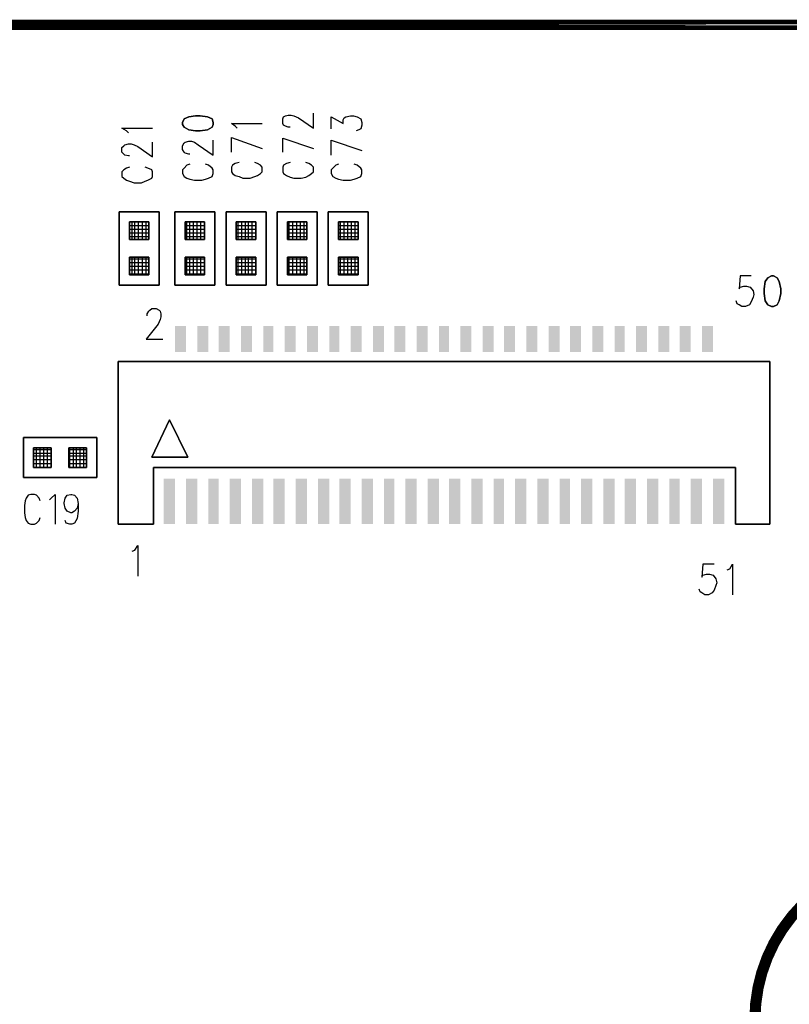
# Model space of a CAD drawing. Extents: x 12 to 27.9, y 10.8 to 21.2.
# Tile 26 of 32: x 19.6 to 20.5, y 17 to 18.1. Entities that reach past the tile are written whole.
import ezdxf

# ---------------------------------------------------------------- set-up
doc = ezdxf.new("R2010")
doc.units = 0
doc.layers.add('ASSYDWGBOT_pho', color=1, linetype='CONTINUOUS')

msp = doc.modelspace()

# ---------------------------------------------------------------- linework, layer by layer
at = {"layer": 'ASSYDWGBOT_pho', "const_width": 0.0111}
msp.add_lwpolyline([(22.653, 18.093), (17.753, 18.093)], close=True, dxfattribs=at)
at = {"layer": 'ASSYDWGBOT_pho'}
for points in [[(19.816, 17.994), (19.811, 17.992)], [(19.823, 17.995), (19.816, 17.994)], [(19.828, 17.995), (19.823, 17.995)], [(19.836, 17.994), (19.828, 17.995)], [(19.841, 17.992), (19.836, 17.994)], [(19.811, 17.992), (19.809, 17.988)], [(19.809, 17.988), (19.809, 17.986)], [(19.809, 17.986), (19.811, 17.983)], [(19.811, 17.983), (19.816, 17.98)], [(19.836, 17.98), (19.841, 17.983)], [(19.842, 17.988), (19.841, 17.992)], [(19.841, 17.983), (19.842, 17.986)], [(19.842, 17.986), (19.842, 17.988)], [(19.816, 17.98), (19.823, 17.979)], [(19.823, 17.979), (19.828, 17.979)], [(19.828, 17.979), (19.836, 17.98)], [(19.741, 17.813), (19.741, 17.892)], [(19.741, 17.892), (19.784, 17.892)], [(19.784, 17.892), (19.784, 17.813)], [(19.801, 17.813), (19.801, 17.892)], [(19.801, 17.892), (19.844, 17.892)], [(19.844, 17.892), (19.844, 17.813)], [(19.856, 17.813), (19.856, 17.892)], [(19.856, 17.892), (19.899, 17.892)], [(19.899, 17.892), (19.899, 17.813)], [(19.911, 17.813), (19.911, 17.892)], [(19.911, 17.892), (19.954, 17.892)], [(19.954, 17.892), (19.954, 17.813)], [(19.966, 17.813), (19.966, 17.892)], [(19.966, 17.892), (20.009, 17.892)], [(20.009, 17.892), (20.009, 17.813)], [(19.773, 17.881), (19.752, 17.881)], [(19.752, 17.881), (19.752, 17.862)], [(19.773, 17.881), (19.752, 17.881)], [(19.752, 17.881), (19.752, 17.862)], [(19.773, 17.862), (19.773, 17.881)], [(19.773, 17.862), (19.773, 17.881)], [(19.833, 17.881), (19.812, 17.881)], [(19.812, 17.881), (19.812, 17.862)], [(19.833, 17.881), (19.812, 17.881)], [(19.812, 17.881), (19.812, 17.862)], [(19.833, 17.862), (19.833, 17.881)], [(19.833, 17.862), (19.833, 17.881)], [(19.888, 17.881), (19.867, 17.881)], [(19.867, 17.881), (19.867, 17.862)], [(19.888, 17.881), (19.867, 17.881)], [(19.867, 17.881), (19.867, 17.862)], [(19.888, 17.862), (19.888, 17.881)], [(19.888, 17.862), (19.888, 17.881)], [(19.943, 17.881), (19.922, 17.881)], [(19.922, 17.881), (19.922, 17.862)], [(19.943, 17.881), (19.922, 17.881)], [(19.922, 17.881), (19.922, 17.862)], [(19.943, 17.862), (19.943, 17.881)], [(19.943, 17.862), (19.943, 17.881)], [(19.998, 17.881), (19.977, 17.881)], [(19.977, 17.881), (19.977, 17.862)], [(19.998, 17.881), (19.977, 17.881)], [(19.977, 17.881), (19.977, 17.862)], [(19.998, 17.862), (19.998, 17.881)], [(19.998, 17.862), (19.998, 17.881)], [(19.752, 17.862), (19.773, 17.862)], [(19.752, 17.862), (19.773, 17.862)], [(19.812, 17.862), (19.833, 17.862)], [(19.812, 17.862), (19.833, 17.862)], [(19.867, 17.862), (19.888, 17.862)], [(19.867, 17.862), (19.888, 17.862)], [(19.922, 17.862), (19.943, 17.862)], [(19.922, 17.862), (19.943, 17.862)], [(19.977, 17.862), (19.998, 17.862)], [(19.977, 17.862), (19.998, 17.862)], [(19.773, 17.843), (19.752, 17.843)], [(19.752, 17.843), (19.752, 17.824)], [(19.773, 17.843), (19.752, 17.843)], [(19.752, 17.843), (19.752, 17.824)], [(19.773, 17.824), (19.773, 17.843)], [(19.773, 17.824), (19.773, 17.843)], [(19.833, 17.843), (19.812, 17.843)], [(19.812, 17.843), (19.812, 17.824)], [(19.833, 17.843), (19.812, 17.843)], [(19.812, 17.843), (19.812, 17.824)], [(19.833, 17.824), (19.833, 17.843)], [(19.833, 17.824), (19.833, 17.843)], [(19.888, 17.843), (19.867, 17.843)], [(19.867, 17.843), (19.867, 17.824)], [(19.888, 17.843), (19.867, 17.843)], [(19.867, 17.843), (19.867, 17.824)], [(19.888, 17.824), (19.888, 17.843)], [(19.888, 17.824), (19.888, 17.843)], [(19.943, 17.843), (19.922, 17.843)], [(19.922, 17.843), (19.922, 17.824)], [(19.943, 17.843), (19.922, 17.843)], [(19.922, 17.843), (19.922, 17.824)], [(19.943, 17.824), (19.943, 17.843)], [(19.943, 17.824), (19.943, 17.843)], [(19.998, 17.843), (19.977, 17.843)], [(19.977, 17.843), (19.977, 17.824)], [(19.998, 17.843), (19.977, 17.843)], [(19.977, 17.843), (19.977, 17.824)], [(19.998, 17.824), (19.998, 17.843)], [(19.998, 17.824), (19.998, 17.843)], [(19.752, 17.824), (19.773, 17.824)], [(19.752, 17.824), (19.773, 17.824)], [(19.812, 17.824), (19.833, 17.824)], [(19.812, 17.824), (19.833, 17.824)], [(19.867, 17.824), (19.888, 17.824)], [(19.867, 17.824), (19.888, 17.824)], [(19.922, 17.824), (19.943, 17.824)], [(19.922, 17.824), (19.943, 17.824)], [(19.977, 17.824), (19.998, 17.824)], [(19.977, 17.824), (19.998, 17.824)], [(20.436, 17.817), (20.435, 17.809)], [(20.439, 17.821), (20.436, 17.817)], [(20.443, 17.823), (20.439, 17.821)], [(20.445, 17.823), (20.443, 17.823)], [(20.449, 17.821), (20.445, 17.823)], [(20.451, 17.817), (20.449, 17.821)], [(20.453, 17.809), (20.451, 17.817)], [(19.784, 17.813), (19.741, 17.813)], [(19.844, 17.813), (19.801, 17.813)], [(19.899, 17.813), (19.856, 17.813)], [(19.954, 17.813), (19.911, 17.813)], [(20.009, 17.813), (19.966, 17.813)], [(20.435, 17.809), (20.435, 17.804)], [(20.435, 17.804), (20.436, 17.796)], [(20.451, 17.796), (20.453, 17.804)], [(20.453, 17.804), (20.453, 17.809)], [(20.436, 17.796), (20.439, 17.792)], [(20.449, 17.792), (20.451, 17.796)], [(20.439, 17.792), (20.443, 17.79)], [(20.443, 17.79), (20.445, 17.79)], [(20.445, 17.79), (20.449, 17.792)], [(19.74, 17.731), (20.441, 17.731)], [(19.74, 17.556), (19.74, 17.731)], [(20.441, 17.731), (20.441, 17.556)], [(19.776, 17.628), (19.795, 17.668)], [(19.795, 17.668), (19.815, 17.628)], [(19.638, 17.606), (19.638, 17.649)], [(19.638, 17.649), (19.717, 17.649)], [(19.717, 17.649), (19.717, 17.606)], [(19.668, 17.638), (19.649, 17.638)], [(19.649, 17.638), (19.649, 17.617)], [(19.668, 17.638), (19.649, 17.638)], [(19.649, 17.638), (19.649, 17.617)], [(19.668, 17.617), (19.668, 17.638)], [(19.668, 17.617), (19.668, 17.638)], [(19.706, 17.638), (19.687, 17.638)], [(19.687, 17.638), (19.687, 17.617)], [(19.706, 17.638), (19.687, 17.638)], [(19.687, 17.638), (19.687, 17.617)], [(19.706, 17.617), (19.706, 17.638)], [(19.706, 17.617), (19.706, 17.638)], [(19.815, 17.628), (19.776, 17.628)], [(19.649, 17.617), (19.668, 17.617)], [(19.649, 17.617), (19.668, 17.617)], [(19.687, 17.617), (19.706, 17.617)], [(19.687, 17.617), (19.706, 17.617)], [(20.404, 17.617), (19.778, 17.617)], [(19.778, 17.617), (19.778, 17.556)], [(20.404, 17.556), (20.404, 17.617)], [(19.717, 17.606), (19.638, 17.606)], [(19.778, 17.556), (19.74, 17.556)], [(20.441, 17.556), (20.404, 17.556)]]:
    msp.add_lwpolyline(points, close=True, dxfattribs=at)
for points in [[(19.917, 17.992), (19.918, 17.994)], [(19.918, 17.994), (19.92, 17.995)], [(19.92, 17.995), (19.923, 17.996)], [(19.923, 17.996), (19.926, 17.996)], [(19.926, 17.996), (19.929, 17.995)], [(19.929, 17.995), (19.934, 17.993)], [(19.95, 17.982), (19.95, 17.998)], [(19.969, 17.981), (19.969, 17.994)], [(19.969, 17.994), (19.982, 17.987)], [(19.983, 17.993), (19.985, 17.994)], [(19.985, 17.994), (19.99, 17.995)], [(19.99, 17.995), (19.993, 17.995)], [(19.993, 17.995), (19.997, 17.994)], [(19.997, 17.994), (20.001, 17.992)], [(19.866, 17.984), (19.862, 17.987)], [(19.862, 17.987), (19.895, 17.987)], [(19.868, 17.982), (19.866, 17.984)], [(19.917, 17.987), (19.917, 17.992)], [(19.918, 17.985), (19.917, 17.987)], [(19.92, 17.984), (19.918, 17.985)], [(19.923, 17.983), (19.92, 17.984)], [(19.925, 17.983), (19.923, 17.983)], [(19.934, 17.993), (19.95, 17.982)], [(19.982, 17.991), (19.983, 17.993)], [(19.982, 17.987), (19.982, 17.991)], [(20.001, 17.992), (20.002, 17.988)], [(20.002, 17.985), (20.001, 17.981)], [(20.002, 17.988), (20.002, 17.985)], [(19.749, 17.979), (19.744, 17.982)], [(19.744, 17.982), (19.777, 17.982)], [(19.751, 17.977), (19.749, 17.979)], [(19.999, 17.98), (19.996, 17.979)], [(20.001, 17.981), (19.999, 17.98)], [(19.744, 17.961), (19.746, 17.963)], [(19.746, 17.963), (19.747, 17.964)], [(19.747, 17.964), (19.751, 17.965)], [(19.751, 17.965), (19.754, 17.965)], [(19.754, 17.965), (19.757, 17.964)], [(19.757, 17.964), (19.761, 17.962)], [(19.761, 17.962), (19.777, 17.951)], [(19.777, 17.951), (19.777, 17.967)], [(19.809, 17.963), (19.811, 17.966)], [(19.809, 17.959), (19.809, 17.963)], [(19.811, 17.966), (19.812, 17.967)], [(19.812, 17.967), (19.816, 17.968)], [(19.816, 17.968), (19.819, 17.968)], [(19.819, 17.968), (19.822, 17.967)], [(19.822, 17.967), (19.826, 17.964)], [(19.826, 17.964), (19.842, 17.953)], [(19.842, 17.953), (19.842, 17.969)], [(19.862, 17.972), (19.895, 17.96)], [(19.862, 17.956), (19.862, 17.972)], [(19.917, 17.971), (19.95, 17.96)], [(19.917, 17.956), (19.917, 17.971)], [(19.969, 17.969), (20.002, 17.958)], [(19.969, 17.953), (19.969, 17.969)], [(19.744, 17.956), (19.744, 17.961)], [(19.746, 17.954), (19.744, 17.956)], [(19.747, 17.953), (19.746, 17.954)], [(19.751, 17.952), (19.747, 17.953)], [(19.752, 17.952), (19.751, 17.952)], [(19.811, 17.956), (19.809, 17.959)], [(19.812, 17.955), (19.811, 17.956)], [(19.816, 17.954), (19.812, 17.955)], [(19.817, 17.954), (19.816, 17.954)], [(19.814, 17.942), (19.811, 17.939)], [(19.817, 17.943), (19.814, 17.942)], [(19.837, 17.942), (19.834, 17.943)], [(19.841, 17.939), (19.837, 17.942)], [(19.863, 17.942), (19.862, 17.94)], [(19.866, 17.944), (19.863, 17.942)], [(19.87, 17.945), (19.866, 17.944)], [(19.89, 17.944), (19.887, 17.945)], [(19.893, 17.942), (19.89, 17.944)], [(19.895, 17.94), (19.893, 17.942)], [(19.918, 17.942), (19.917, 17.94)], [(19.921, 17.944), (19.918, 17.942)], [(19.925, 17.945), (19.921, 17.944)], [(19.945, 17.944), (19.942, 17.945)], [(19.948, 17.942), (19.945, 17.944)], [(19.95, 17.94), (19.948, 17.942)], [(19.974, 17.942), (19.971, 17.939)], [(19.977, 17.943), (19.974, 17.942)], [(19.997, 17.942), (19.994, 17.943)], [(20.001, 17.939), (19.997, 17.942)], [(19.746, 17.937), (19.744, 17.935)], [(19.744, 17.935), (19.744, 17.93)], [(19.744, 17.93), (19.746, 17.928)], [(19.749, 17.939), (19.746, 17.937)], [(19.752, 17.94), (19.749, 17.939)], [(19.772, 17.939), (19.769, 17.94)], [(19.776, 17.937), (19.772, 17.939)], [(19.777, 17.935), (19.776, 17.937)], [(19.776, 17.928), (19.777, 17.93)], [(19.777, 17.93), (19.777, 17.935)], [(19.811, 17.939), (19.809, 17.937)], [(19.809, 17.937), (19.809, 17.933)], [(19.809, 17.933), (19.811, 17.93)], [(19.811, 17.93), (19.814, 17.928)], [(19.837, 17.928), (19.841, 17.93)], [(19.842, 17.937), (19.841, 17.939)], [(19.841, 17.93), (19.842, 17.933)], [(19.842, 17.933), (19.842, 17.937)], [(19.862, 17.94), (19.862, 17.935)], [(19.862, 17.935), (19.863, 17.933)], [(19.863, 17.933), (19.866, 17.931)], [(19.866, 17.931), (19.87, 17.93)], [(19.87, 17.93), (19.874, 17.928)], [(19.882, 17.928), (19.887, 17.93)], [(19.887, 17.93), (19.89, 17.931)], [(19.89, 17.931), (19.893, 17.933)], [(19.893, 17.933), (19.895, 17.935)], [(19.895, 17.935), (19.895, 17.94)], [(19.917, 17.94), (19.917, 17.935)], [(19.917, 17.935), (19.918, 17.933)], [(19.918, 17.933), (19.921, 17.931)], [(19.921, 17.931), (19.925, 17.929)], [(19.942, 17.929), (19.945, 17.931)], [(19.945, 17.931), (19.948, 17.933)], [(19.948, 17.933), (19.95, 17.935)], [(19.95, 17.935), (19.95, 17.94)], [(19.971, 17.939), (19.969, 17.937)], [(19.969, 17.937), (19.969, 17.933)], [(19.969, 17.933), (19.971, 17.93)], [(19.971, 17.93), (19.974, 17.928)], [(19.997, 17.928), (20.001, 17.93)], [(20.002, 17.937), (20.001, 17.939)], [(20.001, 17.93), (20.002, 17.933)], [(20.002, 17.933), (20.002, 17.937)], [(19.746, 17.928), (19.749, 17.926)], [(19.749, 17.926), (19.752, 17.925)], [(19.752, 17.925), (19.757, 17.923)], [(19.757, 17.923), (19.765, 17.923)], [(19.765, 17.923), (19.769, 17.925)], [(19.769, 17.925), (19.772, 17.926)], [(19.772, 17.926), (19.776, 17.928)], [(19.814, 17.928), (19.817, 17.927)], [(19.817, 17.927), (19.822, 17.926)], [(19.822, 17.926), (19.83, 17.926)], [(19.83, 17.926), (19.834, 17.927)], [(19.834, 17.927), (19.837, 17.928)], [(19.874, 17.928), (19.882, 17.928)], [(19.925, 17.929), (19.929, 17.928)], [(19.929, 17.928), (19.937, 17.928)], [(19.937, 17.928), (19.942, 17.929)], [(19.974, 17.928), (19.977, 17.927)], [(19.977, 17.927), (19.982, 17.926)], [(19.982, 17.926), (19.99, 17.926)], [(19.99, 17.926), (19.994, 17.927)], [(19.994, 17.927), (19.997, 17.928)], [(19.773, 17.881), (19.752, 17.881)], [(19.773, 17.881), (19.752, 17.881)], [(19.773, 17.877), (19.752, 17.877)], [(19.773, 17.877), (19.752, 17.877)], [(19.755, 17.862), (19.755, 17.881)], [(19.755, 17.862), (19.755, 17.881)], [(19.758, 17.862), (19.758, 17.881)], [(19.758, 17.862), (19.758, 17.881)], [(19.762, 17.862), (19.762, 17.881)], [(19.762, 17.862), (19.762, 17.881)], [(19.766, 17.862), (19.766, 17.881)], [(19.766, 17.862), (19.766, 17.881)], [(19.77, 17.862), (19.77, 17.881)], [(19.77, 17.862), (19.77, 17.881)], [(19.833, 17.881), (19.812, 17.881)], [(19.833, 17.881), (19.812, 17.881)], [(19.833, 17.877), (19.812, 17.877)], [(19.833, 17.877), (19.812, 17.877)], [(19.814, 17.862), (19.814, 17.881)], [(19.814, 17.862), (19.814, 17.881)], [(19.817, 17.862), (19.817, 17.881)], [(19.817, 17.862), (19.817, 17.881)], [(19.821, 17.862), (19.821, 17.881)], [(19.821, 17.862), (19.821, 17.881)], [(19.825, 17.862), (19.825, 17.881)], [(19.825, 17.862), (19.825, 17.881)], [(19.829, 17.862), (19.829, 17.881)], [(19.829, 17.862), (19.829, 17.881)], [(19.888, 17.881), (19.867, 17.881)], [(19.888, 17.881), (19.867, 17.881)], [(19.888, 17.877), (19.867, 17.877)], [(19.888, 17.877), (19.867, 17.877)], [(19.869, 17.862), (19.869, 17.881)], [(19.869, 17.862), (19.869, 17.881)], [(19.873, 17.862), (19.873, 17.881)], [(19.873, 17.862), (19.873, 17.881)], [(19.877, 17.862), (19.877, 17.881)], [(19.877, 17.862), (19.877, 17.881)], [(19.88, 17.862), (19.88, 17.881)], [(19.88, 17.862), (19.88, 17.881)], [(19.884, 17.862), (19.884, 17.881)], [(19.884, 17.862), (19.884, 17.881)], [(19.943, 17.881), (19.922, 17.881)], [(19.943, 17.881), (19.922, 17.881)], [(19.943, 17.877), (19.922, 17.877)], [(19.943, 17.877), (19.922, 17.877)], [(19.924, 17.862), (19.924, 17.881)], [(19.924, 17.862), (19.924, 17.881)], [(19.928, 17.862), (19.928, 17.881)], [(19.928, 17.862), (19.928, 17.881)], [(19.932, 17.862), (19.932, 17.881)], [(19.932, 17.862), (19.932, 17.881)], [(19.936, 17.862), (19.936, 17.881)], [(19.936, 17.862), (19.936, 17.881)], [(19.94, 17.862), (19.94, 17.881)], [(19.94, 17.862), (19.94, 17.881)], [(19.998, 17.881), (19.977, 17.881)], [(19.998, 17.881), (19.977, 17.881)], [(19.998, 17.877), (19.977, 17.877)], [(19.998, 17.877), (19.977, 17.877)], [(19.979, 17.862), (19.979, 17.881)], [(19.979, 17.862), (19.979, 17.881)], [(19.983, 17.862), (19.983, 17.881)], [(19.983, 17.862), (19.983, 17.881)], [(19.987, 17.862), (19.987, 17.881)], [(19.987, 17.862), (19.987, 17.881)], [(19.991, 17.862), (19.991, 17.881)], [(19.991, 17.862), (19.991, 17.881)], [(19.995, 17.862), (19.995, 17.881)], [(19.995, 17.862), (19.995, 17.881)], [(19.773, 17.873), (19.752, 17.873)], [(19.773, 17.873), (19.752, 17.873)], [(19.773, 17.869), (19.752, 17.869)], [(19.773, 17.869), (19.752, 17.869)], [(19.833, 17.873), (19.812, 17.873)], [(19.833, 17.873), (19.812, 17.873)], [(19.833, 17.869), (19.812, 17.869)], [(19.833, 17.869), (19.812, 17.869)], [(19.888, 17.873), (19.867, 17.873)], [(19.888, 17.873), (19.867, 17.873)], [(19.888, 17.869), (19.867, 17.869)], [(19.888, 17.869), (19.867, 17.869)], [(19.943, 17.873), (19.922, 17.873)], [(19.943, 17.873), (19.922, 17.873)], [(19.943, 17.869), (19.922, 17.869)], [(19.943, 17.869), (19.922, 17.869)], [(19.998, 17.873), (19.977, 17.873)], [(19.998, 17.873), (19.977, 17.873)], [(19.998, 17.869), (19.977, 17.869)], [(19.998, 17.869), (19.977, 17.869)], [(19.773, 17.865), (19.752, 17.865)], [(19.773, 17.865), (19.752, 17.865)], [(19.833, 17.865), (19.812, 17.865)], [(19.833, 17.865), (19.812, 17.865)], [(19.888, 17.865), (19.867, 17.865)], [(19.888, 17.865), (19.867, 17.865)], [(19.943, 17.865), (19.922, 17.865)], [(19.943, 17.865), (19.922, 17.865)], [(19.998, 17.865), (19.977, 17.865)], [(19.998, 17.865), (19.977, 17.865)], [(19.773, 17.841), (19.752, 17.841)], [(19.773, 17.841), (19.752, 17.841)], [(19.773, 17.837), (19.752, 17.837)], [(19.773, 17.837), (19.752, 17.837)], [(19.755, 17.824), (19.755, 17.843)], [(19.755, 17.824), (19.755, 17.843)], [(19.758, 17.824), (19.758, 17.843)], [(19.758, 17.824), (19.758, 17.843)], [(19.762, 17.824), (19.762, 17.843)], [(19.762, 17.824), (19.762, 17.843)], [(19.766, 17.824), (19.766, 17.843)], [(19.766, 17.824), (19.766, 17.843)], [(19.77, 17.824), (19.77, 17.843)], [(19.77, 17.824), (19.77, 17.843)], [(19.833, 17.841), (19.812, 17.841)], [(19.833, 17.841), (19.812, 17.841)], [(19.833, 17.837), (19.812, 17.837)], [(19.833, 17.837), (19.812, 17.837)], [(19.814, 17.824), (19.814, 17.843)], [(19.814, 17.824), (19.814, 17.843)], [(19.817, 17.824), (19.817, 17.843)], [(19.817, 17.824), (19.817, 17.843)], [(19.821, 17.824), (19.821, 17.843)], [(19.821, 17.824), (19.821, 17.843)], [(19.825, 17.824), (19.825, 17.843)], [(19.825, 17.824), (19.825, 17.843)], [(19.829, 17.824), (19.829, 17.843)], [(19.829, 17.824), (19.829, 17.843)], [(19.888, 17.841), (19.867, 17.841)], [(19.888, 17.841), (19.867, 17.841)], [(19.888, 17.837), (19.867, 17.837)], [(19.888, 17.837), (19.867, 17.837)], [(19.869, 17.824), (19.869, 17.843)], [(19.869, 17.824), (19.869, 17.843)], [(19.873, 17.824), (19.873, 17.843)], [(19.873, 17.824), (19.873, 17.843)], [(19.877, 17.824), (19.877, 17.843)], [(19.877, 17.824), (19.877, 17.843)], [(19.88, 17.824), (19.88, 17.843)], [(19.88, 17.824), (19.88, 17.843)], [(19.884, 17.824), (19.884, 17.843)], [(19.884, 17.824), (19.884, 17.843)], [(19.943, 17.841), (19.922, 17.841)], [(19.943, 17.841), (19.922, 17.841)], [(19.943, 17.837), (19.922, 17.837)], [(19.943, 17.837), (19.922, 17.837)], [(19.924, 17.824), (19.924, 17.843)], [(19.924, 17.824), (19.924, 17.843)], [(19.928, 17.824), (19.928, 17.843)], [(19.928, 17.824), (19.928, 17.843)], [(19.932, 17.824), (19.932, 17.843)], [(19.932, 17.824), (19.932, 17.843)], [(19.936, 17.824), (19.936, 17.843)], [(19.936, 17.824), (19.936, 17.843)], [(19.94, 17.824), (19.94, 17.843)], [(19.94, 17.824), (19.94, 17.843)], [(19.998, 17.841), (19.977, 17.841)], [(19.998, 17.841), (19.977, 17.841)], [(19.998, 17.837), (19.977, 17.837)], [(19.998, 17.837), (19.977, 17.837)], [(19.979, 17.824), (19.979, 17.843)], [(19.979, 17.824), (19.979, 17.843)], [(19.983, 17.824), (19.983, 17.843)], [(19.983, 17.824), (19.983, 17.843)], [(19.987, 17.824), (19.987, 17.843)], [(19.987, 17.824), (19.987, 17.843)], [(19.991, 17.824), (19.991, 17.843)], [(19.991, 17.824), (19.991, 17.843)], [(19.995, 17.824), (19.995, 17.843)], [(19.995, 17.824), (19.995, 17.843)], [(19.773, 17.833), (19.752, 17.833)], [(19.773, 17.833), (19.752, 17.833)], [(19.773, 17.829), (19.752, 17.829)], [(19.773, 17.829), (19.752, 17.829)], [(19.773, 17.825), (19.752, 17.825)], [(19.773, 17.825), (19.752, 17.825)], [(19.833, 17.833), (19.812, 17.833)], [(19.833, 17.833), (19.812, 17.833)], [(19.833, 17.829), (19.812, 17.829)], [(19.833, 17.829), (19.812, 17.829)], [(19.833, 17.825), (19.812, 17.825)], [(19.833, 17.825), (19.812, 17.825)], [(19.888, 17.833), (19.867, 17.833)], [(19.888, 17.833), (19.867, 17.833)], [(19.888, 17.829), (19.867, 17.829)], [(19.888, 17.829), (19.867, 17.829)], [(19.888, 17.825), (19.867, 17.825)], [(19.888, 17.825), (19.867, 17.825)], [(19.943, 17.833), (19.922, 17.833)], [(19.943, 17.833), (19.922, 17.833)], [(19.943, 17.829), (19.922, 17.829)], [(19.943, 17.829), (19.922, 17.829)], [(19.943, 17.825), (19.922, 17.825)], [(19.943, 17.825), (19.922, 17.825)], [(19.998, 17.833), (19.977, 17.833)], [(19.998, 17.833), (19.977, 17.833)], [(19.998, 17.829), (19.977, 17.829)], [(19.998, 17.829), (19.977, 17.829)], [(19.998, 17.825), (19.977, 17.825)], [(19.998, 17.825), (19.977, 17.825)], [(20.409, 17.823), (20.408, 17.809)], [(20.421, 17.823), (20.409, 17.823)], [(20.408, 17.809), (20.409, 17.811)], [(20.409, 17.811), (20.413, 17.812)], [(20.413, 17.812), (20.416, 17.812)], [(20.416, 17.812), (20.42, 17.811)], [(20.42, 17.811), (20.423, 17.807)], [(20.423, 17.807), (20.424, 17.803)], [(20.424, 17.803), (20.423, 17.8)], [(20.406, 17.793), (20.405, 17.796)], [(20.408, 17.792), (20.406, 17.793)], [(20.421, 17.795), (20.419, 17.792)], [(20.423, 17.8), (20.421, 17.795)], [(19.771, 17.782), (19.773, 17.785)], [(19.771, 17.78), (19.771, 17.782)], [(19.773, 17.785), (19.774, 17.786)], [(19.774, 17.786), (19.776, 17.788)], [(19.776, 17.788), (19.781, 17.788)], [(19.781, 17.788), (19.784, 17.786)], [(19.784, 17.786), (19.785, 17.785)], [(19.785, 17.785), (19.786, 17.782)], [(19.786, 17.782), (19.786, 17.779)], [(20.411, 17.79), (20.408, 17.792)], [(20.415, 17.79), (20.411, 17.79)], [(20.419, 17.792), (20.415, 17.79)], [(19.783, 17.771), (19.77, 17.755)], [(19.785, 17.776), (19.783, 17.771)], [(19.786, 17.779), (19.785, 17.776)], [(19.77, 17.755), (19.788, 17.755)], [(19.668, 17.636), (19.649, 17.636)], [(19.668, 17.636), (19.649, 17.636)], [(19.652, 17.617), (19.652, 17.638)], [(19.652, 17.617), (19.652, 17.638)], [(19.656, 17.617), (19.656, 17.638)], [(19.656, 17.617), (19.656, 17.638)], [(19.66, 17.617), (19.66, 17.638)], [(19.66, 17.617), (19.66, 17.638)], [(19.664, 17.617), (19.664, 17.638)], [(19.664, 17.617), (19.664, 17.638)], [(19.668, 17.617), (19.668, 17.638)], [(19.668, 17.617), (19.668, 17.638)], [(19.706, 17.636), (19.687, 17.636)], [(19.706, 17.636), (19.687, 17.636)], [(19.688, 17.617), (19.688, 17.638)], [(19.688, 17.617), (19.688, 17.638)], [(19.692, 17.617), (19.692, 17.638)], [(19.692, 17.617), (19.692, 17.638)], [(19.695, 17.617), (19.695, 17.638)], [(19.695, 17.617), (19.695, 17.638)], [(19.699, 17.617), (19.699, 17.638)], [(19.699, 17.617), (19.699, 17.638)], [(19.703, 17.617), (19.703, 17.638)], [(19.703, 17.617), (19.703, 17.638)], [(19.668, 17.632), (19.649, 17.632)], [(19.668, 17.632), (19.649, 17.632)], [(19.668, 17.629), (19.649, 17.629)], [(19.668, 17.629), (19.649, 17.629)], [(19.668, 17.625), (19.649, 17.625)], [(19.668, 17.625), (19.649, 17.625)], [(19.706, 17.632), (19.687, 17.632)], [(19.706, 17.632), (19.687, 17.632)], [(19.706, 17.629), (19.687, 17.629)], [(19.706, 17.629), (19.687, 17.629)], [(19.706, 17.625), (19.687, 17.625)], [(19.706, 17.625), (19.687, 17.625)], [(19.668, 17.621), (19.649, 17.621)], [(19.668, 17.621), (19.649, 17.621)], [(19.706, 17.621), (19.687, 17.621)], [(19.706, 17.621), (19.687, 17.621)], [(19.64, 17.581), (19.639, 17.576)], [(19.641, 17.584), (19.64, 17.581)], [(19.643, 17.587), (19.641, 17.584)], [(19.646, 17.588), (19.643, 17.587)], [(19.65, 17.588), (19.646, 17.588)], [(19.652, 17.587), (19.65, 17.588)], [(19.655, 17.584), (19.652, 17.587)], [(19.656, 17.581), (19.655, 17.584)], [(19.666, 17.582), (19.668, 17.584)], [(19.668, 17.584), (19.672, 17.588)], [(19.672, 17.588), (19.672, 17.556)], [(19.682, 17.579), (19.683, 17.584)], [(19.683, 17.584), (19.685, 17.587)], [(19.685, 17.587), (19.689, 17.588)], [(19.689, 17.588), (19.69, 17.588)], [(19.69, 17.588), (19.693, 17.587)], [(19.693, 17.587), (19.696, 17.584)], [(19.696, 17.584), (19.697, 17.578)], [(19.639, 17.576), (19.639, 17.568)], [(19.682, 17.578), (19.682, 17.579)], [(19.683, 17.573), (19.682, 17.578)], [(19.685, 17.57), (19.683, 17.573)], [(19.689, 17.568), (19.685, 17.57)], [(19.693, 17.57), (19.69, 17.568)], [(19.696, 17.573), (19.693, 17.57)], [(19.697, 17.578), (19.696, 17.573)], [(19.697, 17.57), (19.696, 17.562)], [(19.697, 17.578), (19.697, 17.57)], [(19.639, 17.568), (19.64, 17.563)], [(19.64, 17.563), (19.641, 17.56)], [(19.641, 17.56), (19.643, 17.557)], [(19.652, 17.557), (19.655, 17.56)], [(19.655, 17.56), (19.656, 17.563)], [(19.684, 17.557), (19.683, 17.56)], [(19.69, 17.568), (19.689, 17.568)], [(19.696, 17.562), (19.693, 17.557)], [(19.643, 17.557), (19.646, 17.556)], [(19.646, 17.556), (19.65, 17.556)], [(19.65, 17.556), (19.652, 17.557)], [(19.688, 17.556), (19.684, 17.557)], [(19.69, 17.556), (19.688, 17.556)], [(19.693, 17.557), (19.69, 17.556)], [(19.755, 17.527), (19.758, 17.528)], [(19.758, 17.528), (19.761, 17.533)], [(19.761, 17.533), (19.761, 17.5)], [(20.369, 17.513), (20.368, 17.499)], [(20.381, 17.513), (20.369, 17.513)], [(20.395, 17.507), (20.398, 17.508)], [(20.398, 17.508), (20.401, 17.513)], [(20.401, 17.513), (20.401, 17.48)], [(20.368, 17.499), (20.369, 17.501)], [(20.369, 17.501), (20.373, 17.502)], [(20.373, 17.502), (20.376, 17.502)], [(20.376, 17.502), (20.38, 17.501)], [(20.38, 17.501), (20.383, 17.497)], [(20.383, 17.497), (20.384, 17.493)], [(20.366, 17.483), (20.365, 17.486)], [(20.381, 17.485), (20.379, 17.482)], [(20.383, 17.49), (20.381, 17.485)], [(20.384, 17.493), (20.383, 17.49)], [(20.368, 17.482), (20.366, 17.483)], [(20.371, 17.48), (20.368, 17.482)], [(20.375, 17.48), (20.371, 17.48)], [(20.379, 17.482), (20.375, 17.48)]]:
    msp.add_lwpolyline(points, dxfattribs=at)
at = {"layer": 'ASSYDWGBOT_pho', "const_width": 0.012}
msp.add_lwpolyline([(20.775, 17.023, 1), (20.425, 17.023, 1)], format="xyb", close=True, dxfattribs=at)
at = {"layer": 'ASSYDWGBOT_pho'}
for points in [[(19.813, 17.741), (19.813, 17.769), (19.801, 17.741), (19.801, 17.769)], [(19.813, 17.741), (19.813, 17.769), (19.801, 17.741), (19.801, 17.769)], [(19.837, 17.741), (19.837, 17.769), (19.825, 17.741), (19.825, 17.769)], [(19.86, 17.741), (19.86, 17.769), (19.848, 17.741), (19.848, 17.769)], [(19.884, 17.741), (19.884, 17.769), (19.872, 17.741), (19.872, 17.769)], [(19.907, 17.741), (19.907, 17.769), (19.896, 17.741), (19.896, 17.769)], [(19.931, 17.741), (19.931, 17.769), (19.919, 17.741), (19.919, 17.769)], [(19.955, 17.741), (19.955, 17.769), (19.943, 17.741), (19.943, 17.769)], [(19.978, 17.741), (19.978, 17.769), (19.967, 17.741), (19.967, 17.769)], [(20.002, 17.741), (20.002, 17.769), (19.99, 17.741), (19.99, 17.769)], [(20.026, 17.741), (20.026, 17.769), (20.014, 17.741), (20.014, 17.769)], [(20.049, 17.741), (20.049, 17.769), (20.037, 17.741), (20.037, 17.769)], [(20.073, 17.741), (20.073, 17.769), (20.061, 17.741), (20.061, 17.769)], [(20.096, 17.741), (20.096, 17.769), (20.085, 17.741), (20.085, 17.769)], [(20.12, 17.741), (20.12, 17.769), (20.108, 17.741), (20.108, 17.769)], [(20.144, 17.741), (20.144, 17.769), (20.132, 17.741), (20.132, 17.769)], [(20.167, 17.741), (20.167, 17.769), (20.155, 17.741), (20.155, 17.769)], [(20.191, 17.741), (20.191, 17.769), (20.179, 17.741), (20.179, 17.769)], [(20.215, 17.741), (20.215, 17.769), (20.203, 17.741), (20.203, 17.769)], [(20.238, 17.741), (20.238, 17.769), (20.226, 17.741), (20.226, 17.769)], [(20.262, 17.741), (20.262, 17.769), (20.25, 17.741), (20.25, 17.769)], [(20.285, 17.741), (20.285, 17.769), (20.274, 17.741), (20.274, 17.769)], [(20.309, 17.741), (20.309, 17.769), (20.297, 17.741), (20.297, 17.769)], [(20.333, 17.741), (20.333, 17.769), (20.321, 17.741), (20.321, 17.769)], [(20.356, 17.741), (20.356, 17.769), (20.344, 17.741), (20.344, 17.769)], [(20.38, 17.741), (20.38, 17.769), (20.368, 17.741), (20.368, 17.769)], [(19.801, 17.556), (19.801, 17.605), (19.789, 17.556), (19.789, 17.605)], [(19.801, 17.556), (19.801, 17.605), (19.789, 17.556), (19.789, 17.605)], [(19.825, 17.556), (19.825, 17.605), (19.813, 17.556), (19.813, 17.605)], [(19.825, 17.556), (19.825, 17.605), (19.813, 17.556), (19.813, 17.605)], [(19.848, 17.556), (19.848, 17.605), (19.837, 17.556), (19.837, 17.605)], [(19.848, 17.556), (19.848, 17.605), (19.837, 17.556), (19.837, 17.605)], [(19.872, 17.556), (19.872, 17.605), (19.86, 17.556), (19.86, 17.605)], [(19.872, 17.556), (19.872, 17.605), (19.86, 17.556), (19.86, 17.605)], [(19.896, 17.556), (19.896, 17.605), (19.884, 17.556), (19.884, 17.605)], [(19.896, 17.556), (19.896, 17.605), (19.884, 17.556), (19.884, 17.605)], [(19.919, 17.556), (19.919, 17.605), (19.907, 17.556), (19.907, 17.605)], [(19.919, 17.556), (19.919, 17.605), (19.907, 17.556), (19.907, 17.605)], [(19.943, 17.556), (19.943, 17.605), (19.931, 17.556), (19.931, 17.605)], [(19.943, 17.556), (19.943, 17.605), (19.931, 17.556), (19.931, 17.605)], [(19.967, 17.556), (19.967, 17.605), (19.955, 17.556), (19.955, 17.605)], [(19.967, 17.556), (19.967, 17.605), (19.955, 17.556), (19.955, 17.605)], [(19.99, 17.556), (19.99, 17.605), (19.978, 17.556), (19.978, 17.605)], [(19.99, 17.556), (19.99, 17.605), (19.978, 17.556), (19.978, 17.605)], [(20.014, 17.556), (20.014, 17.605), (20.002, 17.556), (20.002, 17.605)], [(20.014, 17.556), (20.014, 17.605), (20.002, 17.556), (20.002, 17.605)], [(20.037, 17.556), (20.037, 17.605), (20.026, 17.556), (20.026, 17.605)], [(20.037, 17.556), (20.037, 17.605), (20.026, 17.556), (20.026, 17.605)], [(20.061, 17.556), (20.061, 17.605), (20.049, 17.556), (20.049, 17.605)], [(20.061, 17.556), (20.061, 17.605), (20.049, 17.556), (20.049, 17.605)], [(20.085, 17.556), (20.085, 17.605), (20.073, 17.556), (20.073, 17.605)], [(20.085, 17.556), (20.085, 17.605), (20.073, 17.556), (20.073, 17.605)], [(20.108, 17.556), (20.108, 17.605), (20.096, 17.556), (20.096, 17.605)], [(20.108, 17.556), (20.108, 17.605), (20.096, 17.556), (20.096, 17.605)], [(20.132, 17.556), (20.132, 17.605), (20.12, 17.556), (20.12, 17.605)], [(20.132, 17.556), (20.132, 17.605), (20.12, 17.556), (20.12, 17.605)], [(20.155, 17.556), (20.155, 17.605), (20.144, 17.556), (20.144, 17.605)], [(20.155, 17.556), (20.155, 17.605), (20.144, 17.556), (20.144, 17.605)], [(20.179, 17.556), (20.179, 17.605), (20.167, 17.556), (20.167, 17.605)], [(20.179, 17.556), (20.179, 17.605), (20.167, 17.556), (20.167, 17.605)], [(20.203, 17.556), (20.203, 17.605), (20.191, 17.556), (20.191, 17.605)], [(20.203, 17.556), (20.203, 17.605), (20.191, 17.556), (20.191, 17.605)], [(20.226, 17.556), (20.226, 17.605), (20.215, 17.556), (20.215, 17.605)], [(20.226, 17.556), (20.226, 17.605), (20.215, 17.556), (20.215, 17.605)], [(20.25, 17.556), (20.25, 17.605), (20.238, 17.556), (20.238, 17.605)], [(20.25, 17.556), (20.25, 17.605), (20.238, 17.556), (20.238, 17.605)], [(20.274, 17.556), (20.274, 17.605), (20.262, 17.556), (20.262, 17.605)], [(20.274, 17.556), (20.274, 17.605), (20.262, 17.556), (20.262, 17.605)], [(20.297, 17.556), (20.297, 17.605), (20.285, 17.556), (20.285, 17.605)], [(20.297, 17.556), (20.297, 17.605), (20.285, 17.556), (20.285, 17.605)], [(20.321, 17.556), (20.321, 17.605), (20.309, 17.556), (20.309, 17.605)], [(20.321, 17.556), (20.321, 17.605), (20.309, 17.556), (20.309, 17.605)], [(20.344, 17.556), (20.344, 17.605), (20.333, 17.556), (20.333, 17.605)], [(20.344, 17.556), (20.344, 17.605), (20.333, 17.556), (20.333, 17.605)], [(20.368, 17.556), (20.368, 17.605), (20.356, 17.556), (20.356, 17.605)], [(20.368, 17.556), (20.368, 17.605), (20.356, 17.556), (20.356, 17.605)], [(20.392, 17.556), (20.392, 17.605), (20.38, 17.556), (20.38, 17.605)], [(20.392, 17.556), (20.392, 17.605), (20.38, 17.556), (20.38, 17.605)]]:
    msp.add_solid(points, dxfattribs=at)

doc.saveas('drawing.dxf')
